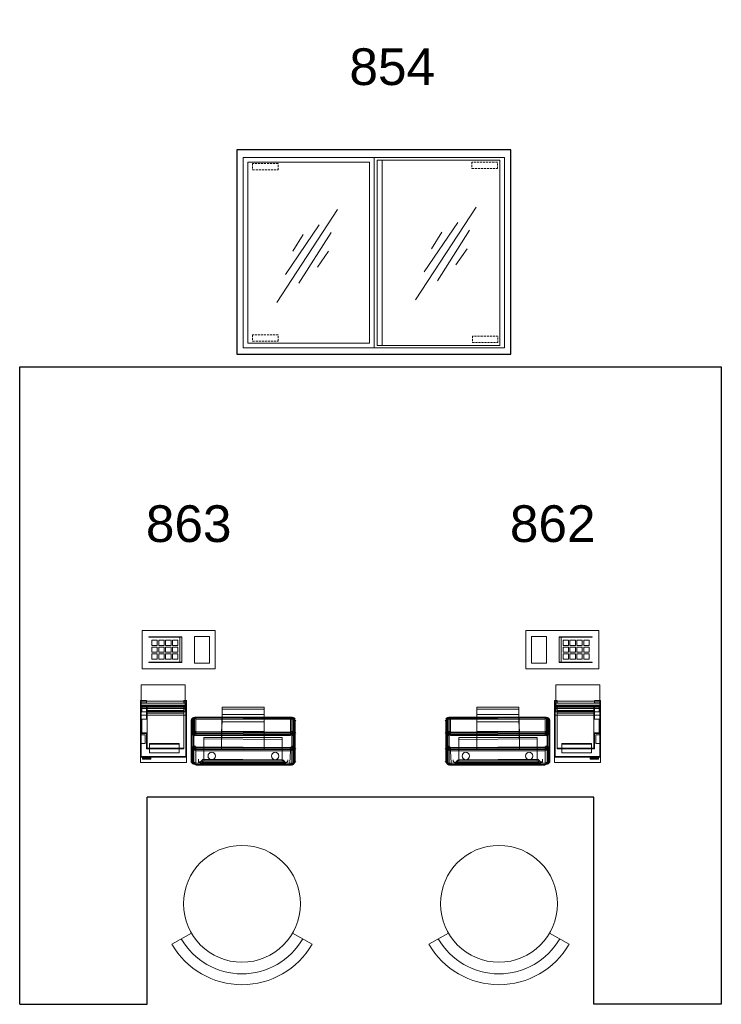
# Model space of a CAD drawing. Header units: millimetres. Extents: x 251300 to 553564, y 2563 to 144710.
# Tile 5 of 57: x 269759 to 271959, y 21113 to 24202. Entities that reach past the tile are written whole.
import ezdxf
from ezdxf.enums import TextEntityAlignment as Align

# ---------------------------------------------------------------- set-up
doc = ezdxf.new("R2010")
doc.units = ezdxf.units.MM
doc.set_wipeout_variables(frame=1)
doc.linetypes.add('HIDDEN', pattern=[9.525, 6.35, -3.175])
doc.layers.add('0 @ 50', color=7, linetype='Continuous')
doc.layers.add('FOK_73_INRKEUKEN', color=1, linetype='Continuous')
for name, color, linetype, lineweight in [('APPARAAT1', 2, 'Continuous', 25), ('APPARAAT2', 1, 'Continuous', 20), ('APPARAAT3', 6, 'Continuous', 18), ('APPARAAT5', 7, 'Continuous', 5), ('POSITIENUMMER', 141, 'Continuous', 20)]:
    doc.layers.add(name, color=color, linetype=linetype, lineweight=lineweight)
doc.styles.add('PS', font='arial.ttf')
doc.styles.get("Standard").update_dxf_attribs({"font": 'arial.ttf'})

# ---------------------------------------------------------------- blocks, each defined once
blk = doc.blocks.new('POSITIENUMMER')
at = {"layer": 'POSITIENUMMER', "style": 'PS', "flags": 1}
for tag, p in [('MERK-TYPE', (-1.224, -6.807)), ('AFMETINGEN', (-1.224, -10.863)), ('OMSCHRIJVING', (-1.224, -14.793)), ('OPMERKINGEN', (-1.224, -18.976))]:
    blk.add_attdef(tag, p, '', height=2.8, dxfattribs=at)
blk.add_wipeout([(-5.032, 0.001), (-5.029, 0.106), (-5.02, 0.202), (-4.998, 0.342), (-4.966, 0.478), (-4.926, 0.603), (-4.862, 0.761), (-4.781, 0.92), (-4.688, 1.072), (-4.6, 1.196), (-4.539, 1.273), (-4.479, 1.345), (-4.425, 1.405), (-4.348, 1.485), (-4.258, 1.573), (-4.181, 1.642), (-4.07, 1.735), (-3.911, 1.856), (-3.775, 1.951), (-3.623, 2.048), (-3.493, 2.124), (-3.307, 2.224), (-3.177, 2.288), (-3.016, 2.361), (-2.86, 2.427), (-2.718, 2.483), (-2.533, 2.549), (-2.359, 2.606), (-2.167, 2.663), (-2.003, 2.706), (-1.728, 2.771), (-1.525, 2.811), (-1.37, 2.839), (-1.127, 2.875), (-0.935, 2.899), (-0.726, 2.919), (-0.515, 2.935), (-0.278, 2.946), (-0.094, 2.95), (0.17, 2.948), (0.348, 2.943), (0.58, 2.93), (0.784, 2.914), (0.995, 2.892), (1.147, 2.872), (1.319, 2.847), (1.469, 2.822), (1.678, 2.781), (1.88, 2.737), (2.014, 2.704), (2.158, 2.665), (2.373, 2.602), (2.543, 2.546), (2.655, 2.506), (2.783, 2.458), (2.908, 2.408), (3.055, 2.345), (3.209, 2.273), (3.324, 2.215), (3.461, 2.142), (3.609, 2.056), (3.735, 1.978), (3.848, 1.901), (4.004, 1.787), (4.114, 1.699), (4.209, 1.618), (4.334, 1.499), (4.434, 1.395), (4.53, 1.285), (4.622, 1.167), (4.694, 1.064), (4.769, 0.942), (4.828, 0.833), (4.891, 0.695), (4.929, 0.596), (4.967, 0.475), (4.991, 0.378), (5.018, 0.229), (5.028, 0.129), (5.031, 0.073), (5.032, 0.041), (5.031, -0.071), (5.024, -0.178), (5.024, -0.171), (5.007, -0.3), (4.965, -0.483), (4.92, -0.622), (4.875, -0.732), (4.794, -0.898), (4.743, -0.987), (4.686, -1.076), (4.619, -1.171), (4.524, -1.293), (4.443, -1.385), (4.375, -1.458), (4.277, -1.555), (4.196, -1.629), (4.046, -1.754), (3.947, -1.83), (3.834, -1.911), (3.652, -2.03), (3.518, -2.11), (3.367, -2.192), (3.229, -2.263), (3.117, -2.316), (2.93, -2.399), (2.808, -2.448), (2.671, -2.5), (2.505, -2.559), (2.263, -2.635), (2.12, -2.676), (1.901, -2.732), (1.705, -2.776), (1.55, -2.807), (1.407, -2.832), (1.278, -2.853), (1.108, -2.878), (0.845, -2.908), (0.675, -2.923), (0.464, -2.938), (0.289, -2.945), (0.095, -2.95), (-0.118, -2.949), (-0.33, -2.944), (-0.563, -2.932), (-0.834, -2.909), (-1.089, -2.88), (-1.302, -2.85), (-1.581, -2.801), (-1.83, -2.748), (-2.053, -2.694), (-2.13, -2.673), (-2.148, -2.668), (-2.406, -2.591), (-2.613, -2.521), (-2.793, -2.454), (-2.945, -2.392), (-3.084, -2.331), (-3.252, -2.251), (-3.371, -2.19), (-3.499, -2.12), (-3.641, -2.037), (-3.76, -1.961), (-3.889, -1.872), (-3.969, -1.814), (-4.082, -1.725), (-4.146, -1.672), (-4.323, -1.51), (-4.477, -1.347), (-4.552, -1.257), (-4.638, -1.145), (-4.732, -1.004), (-4.794, -0.897), (-4.858, -0.77), (-4.909, -0.648), (-4.944, -0.55), (-4.975, -0.444), (-5.01, -0.277), (-5.021, -0.193), (-5.031, -0.068)]).dxf.layer = 'POSITIENUMMER'
at = {"layer": 'POSITIENUMMER'}
blk.add_attdef('POS', text='', height=2.304, dxfattribs=at).set_placement((0, 0), align=Align.MIDDLE)
blk = doc.blocks.new('gti2202-10')
at = {"layer": 'APPARAAT1'}
for p, q in [((860, 0), (0, 0)), ((0, 0), (0, -642)), ((860, -642), (860, 0)), ((0, -642), (860, -642))]:
    blk.add_line(p, q, dxfattribs=at)
at = {"layer": 'APPARAAT2'}
for p, q in [((840, -24), (20, -24)), ((20, -24), (20, -622)), ((431, -24), (431, -622)), ((840, -622), (840, -24)), ((35, -39), (35, -607)), ((416, -39), (35, -39)), ((416, -39), (416, -607)), ((825, -32.4), (441, -32.4)), ((441, -32.4), (441, -614.4)), ((456, -32.4), (456, -614.4)), ((825, -614.4), (825, -32.4)), ((35, -607), (416, -607)), ((441, -614.4), (825, -614.4)), ((20, -622), (840, -622)), ((20, -622), (431, -622))]:
    blk.add_line(p, q, dxfattribs=at)
at = {"layer": 'APPARAAT3', "linetype": 'HIDDEN'}
for p, q in [((130, -43.3), (50, -43.3)), ((50, -43.3), (50, -63.3)), ((130, -63.3), (130, -43.3)), ((817.5, -39.3), (737.5, -39.3)), ((737.5, -39.3), (737.5, -59.3)), ((737.5, -59.3), (817.5, -59.3)), ((817.5, -59.3), (817.5, -39.3)), ((50, -63.3), (130, -63.3)), ((50, -580.7), (50, -600.7)), ((130, -580.7), (50, -580.7)), ((130, -600.7), (130, -580.7)), ((819, -585.2), (739, -585.2)), ((739, -585.2), (739, -605.2)), ((819, -605.2), (819, -585.2)), ((50, -600.7), (130, -600.7)), ((739, -605.2), (819, -605.2))]:
    blk.add_line(p, q, dxfattribs=at)
at = {"layer": 'APPARAAT3'}
for p, q in [((751, -180.6), (560.2, -471.5)), ((316.6, -188.1), (125.8, -479)), ((258.9, -235.8), (153.4, -391.3)), ((693.3, -228.2), (587.8, -383.7)), ((208.7, -265.9), (176, -318.5)), ((295.9, -260.1), (195.3, -418.7)), ((643, -258.3), (610.4, -311)), ((730.3, -252.5), (629.7, -411.2)), ((288.3, -318.1), (253, -369)), ((722.7, -310.6), (687.4, -361.5))]:
    blk.add_line(p, q, dxfattribs=at)
blk = doc.blocks.new('A$C43752453')
at = {"layer": 'APPARAAT5'}
for points in [[(340.9, 302.2), (569.8, 302.2), (569.8, 422.1), (340.9, 422.1)], [(362.1, 402.8), (465.2, 402.8), (465.2, 401), (362.1, 401)], [(505, 320.2), (551.5, 320.2), (551.5, 404), (505, 404)], [(371.1, 375.5), (388.2, 375.5), (388.2, 391.9), (371.1, 391.9)], [(392.7, 375.5), (409.8, 375.5), (409.8, 391.9), (392.7, 391.9)], [(414.2, 375.5), (431.4, 375.5), (431.4, 391.9), (414.2, 391.9)], [(435.8, 375.5), (452.9, 375.5), (452.9, 391.9), (435.8, 391.9)], [(465.2, 401), (458.9, 401), (458.9, 323.2), (465.2, 323.2)], [(371.1, 353.9), (388.2, 353.9), (388.2, 370.3), (371.1, 370.3)], [(371.1, 332.3), (388.2, 332.3), (388.2, 348.8), (371.1, 348.8)], [(392.7, 353.9), (409.8, 353.9), (409.8, 370.3), (392.7, 370.3)], [(392.7, 332.3), (409.8, 332.3), (409.8, 348.8), (392.7, 348.8)], [(414.2, 353.9), (431.4, 353.9), (431.4, 370.3), (414.2, 370.3)], [(414.2, 332.3), (431.4, 332.3), (431.4, 348.8), (414.2, 348.8)], [(435.8, 353.9), (452.9, 353.9), (452.9, 370.3), (435.8, 370.3)], [(435.8, 332.3), (452.9, 332.3), (452.9, 348.8), (435.8, 348.8)], [(362.1, 323.2), (465.2, 323.2), (465.2, 321.5), (362.1, 321.5)]]:
    blk.add_lwpolyline(points, close=True, dxfattribs=at)
at = {"layer": 'APPARAAT5', "lineweight": 18}
for points in [[(337.9, 188.4), (337.9, 251.9), (475.4, 251.9), (475.4, 188.4), (475.4, 179.9)], [(475.4, 251.9), (337.9, 251.9), (337.9, 179.9), (475.4, 179.9), (475.4, 251.9)], [(337.9, 251.9), (337.9, 251.9)], [(337.9, 251.9), (337.9, 251.9)], [(475.4, 251.9), (475.4, 251.9)], [(479.7, 156.6), (479.7, 169.3), (479.7, 184.1), (479.7, 194.7), (479.7, 203.2), (479.7, 198.9), (479.7, 190.5), (479.7, 177.8), (335.7, 177.8), (335.7, 190.5), (335.7, 198.9), (335.7, 203.2), (335.7, 194.7), (335.7, 184.1), (335.7, 169.3), (335.7, 156.6)], [(335.7, 203.2), (354.8, 203.2)], [(335.7, 198.9), (354.8, 198.9)], [(477.5, 194.7), (337.9, 194.7), (337.9, 179.9)], [(337.9, 194.7), (337.9, 194.7)], [(337.9, 179.9), (337.9, 188.4), (475.4, 188.4)], [(337.9, 188.4), (337.9, 188.4)], [(475.4, 186.2), (475.4, 167.2), (340, 167.2), (340, 186.2)], [(340, 179.9), (340, 186.2), (475.4, 186.2), (475.4, 179.9)], [(340, 186.2), (340, 186.2)], [(354.8, 194.7), (354.8, 201.1)], [(354.8, 201.1), (354.8, 201.1)], [(354.8, 194.7), (354.8, 194.7)], [(471.2, 203.2), (479.7, 203.2)], [(471.2, 201.1), (471.2, 194.7)], [(471.2, 201.1), (471.2, 201.1)], [(471.2, 198.9), (479.7, 198.9)], [(471.2, 194.7), (471.2, 194.7)], [(475.4, 188.4), (475.4, 188.4)], [(475.4, 186.2), (475.4, 186.2)], [(477.5, 194.7), (477.5, 179.9), (477.5, 27.5), (477.5, 194.7)], [(477.5, 194.7), (477.5, 194.7)], [(479.7, 184.1), (471.2, 184.1), (354.8, 184.1), (335.7, 184.1)], [(335.7, 25.4), (335.7, 8.5), (479.7, 8.5), (479.7, 25.4), (479.7, 177.8)], [(335.7, 177.8), (335.7, 25.4), (479.7, 25.4)], [(335.7, 177.8), (479.7, 177.8)], [(335.7, 177.8), (335.7, 177.8)], [(335.7, 8.5), (335.7, 67.7), (350.6, 67.7), (350.6, 95.2), (335.7, 95.2), (335.7, 156.6), (354.8, 156.6), (354.8, 143.9), (340, 143.9), (340, 99.5), (354.8, 99.5), (354.8, 50.8), (471.2, 50.8), (471.2, 156.6), (479.7, 156.6), (479.7, 8.5)], [(335.7, 156.6), (335.7, 156.6)], [(337.9, 179.9), (337.9, 179.9)], [(337.9, 179.9), (337.9, 179.9)], [(340, 179.9), (340, 179.9)], [(340, 167.2), (340, 167.2)], [(354.8, 184.1), (354.8, 171.4), (354.8, 156.6), (471.2, 156.6), (471.2, 171.4), (471.2, 184.1), (354.8, 184.1)], [(354.8, 184.1), (354.8, 171.4), (354.8, 156.6)], [(471.2, 156.6), (471.2, 171.4), (471.2, 184.1), (354.8, 184.1)], [(354.8, 184.1), (354.8, 184.1)], [(354.8, 184.1), (354.8, 184.1)], [(354.8, 177.8), (471.2, 177.8)], [(354.8, 171.4), (471.2, 171.4)], [(354.8, 163), (471.2, 163)], [(471.2, 156.6), (471.2, 52.9), (354.8, 52.9), (354.8, 101.6)], [(354.8, 143.9), (354.8, 156.6)], [(354.8, 156.6), (354.8, 156.6)], [(354.8, 156.6), (354.8, 156.6)], [(356.9, 156.6), (356.9, 52.9), (471.2, 52.9), (471.2, 156.6), (471.2, 169.3), (471.2, 184.1)], [(356.9, 184.1), (356.9, 169.3), (356.9, 156.6), (471.2, 156.6)], [(356.9, 184.1), (471.2, 184.1), (471.2, 169.3), (471.2, 156.6)], [(356.9, 156.6), (356.9, 169.3), (356.9, 184.1), (471.2, 184.1)], [(356.9, 184.1), (471.2, 184.1)], [(356.9, 184.1), (471.2, 184.1)], [(356.9, 184.1), (356.9, 184.1)], [(356.9, 184.1), (356.9, 184.1)], [(356.9, 177.8), (471.2, 177.8)], [(356.9, 177.8), (471.2, 177.8)], [(356.9, 169.3), (471.2, 169.3)], [(356.9, 169.3), (471.2, 169.3)], [(356.9, 163), (471.2, 163)], [(356.9, 163), (471.2, 163)], [(471.2, 52.9), (356.9, 52.9), (356.9, 156.6), (471.2, 156.6), (471.2, 52.9)], [(356.9, 156.6), (356.9, 156.6)], [(356.9, 156.6), (356.9, 156.6)], [(471.2, 184.1), (471.2, 184.1)], [(471.2, 184.1), (471.2, 184.1)], [(471.2, 184.1), (471.2, 184.1)], [(471.2, 184.1), (471.2, 184.1)], [(471.2, 184.1), (471.2, 184.1)], [(471.2, 156.6), (471.2, 156.6)], [(471.2, 156.6), (471.2, 156.6)], [(471.2, 156.6), (471.2, 156.6)], [(471.2, 156.6), (471.2, 156.6)], [(475.4, 179.9), (475.4, 179.9)], [(475.4, 179.9), (475.4, 179.9)], [(475.4, 167.2), (475.4, 167.2)], [(477.5, 179.9), (477.5, 179.9)], [(479.7, 177.8), (479.7, 177.8)], [(479.7, 156.6), (479.7, 156.6)], [(589.7, 105.8), (591.8, 135.5), (591.8, 158.7), (591.8, 175.7), (591.8, 182), (589.7, 48.7), (723, 48.7), (723, 182), (723, 175.7), (723, 158.7), (723, 135.5), (723, 105.8)], [(591.8, 182), (723, 182)], [(591.8, 182), (723, 182)], [(591.8, 182), (591.8, 182)], [(591.8, 175.7), (723, 175.7)], [(591.8, 158.7), (723, 158.7)], [(723, 182), (723, 182)], [(354.8, 143.9), (340, 143.9), (340, 101.6), (340, 99.5)], [(340, 143.9), (340, 143.9)], [(340, 143.9), (340, 143.9)], [(354.8, 143.9), (354.8, 143.9)], [(354.8, 143.9), (354.8, 143.9)], [(494.4, 52.9), (496.5, 141.8)], [(494.4, 50.8), (494.4, 139.7), (494.4, 99.5), (494.4, 12.7), (494.4, 50.8)], [(494.4, 139.7), (494.4, 139.7)], [(496.5, 57.1), (496.5, 143.9)], [(496.5, 141.8), (496.5, 101.6)], [(498.7, 141.8), (498.7, 103.7)], [(500.8, 59.3), (500.8, 146)], [(502.9, 59.3), (502.9, 146)], [(502.9, 59.3), (502.9, 146)], [(502.9, 146), (502.9, 146)], [(505, 143.9), (505, 105.8)], [(509.2, 143.9), (509.2, 148.1), (509.2, 150.3)], [(509.2, 150.3), (805.5, 148.1)], [(509.2, 150.3), (509.2, 148.1), (509.2, 143.9)], [(805.5, 150.3), (509.2, 150.3)], [(509.2, 150.3), (509.2, 150.3)], [(805.5, 148.1), (509.2, 148.1), (805.5, 146)], [(509.2, 143.9), (805.5, 143.9), (805.5, 103.7), (509.2, 105.8), (509.2, 143.9)], [(805.5, 143.9), (509.2, 143.9)], [(509.2, 143.9), (509.2, 105.8)], [(509.2, 143.9), (509.2, 143.9)], [(591.8, 135.5), (723, 135.5)], [(805.5, 143.9), (805.5, 148.1)], [(805.5, 148.1), (805.5, 148.1)], [(805.5, 103.7), (805.5, 143.9)], [(805.5, 143.9), (805.5, 143.9)], [(809.8, 146), (809.8, 59.3)], [(809.8, 146), (809.8, 59.3)], [(809.8, 146), (809.8, 146)], [(809.8, 103.7), (809.8, 143.9)], [(814, 146), (814, 57.1)], [(816.1, 143.9), (816.1, 55)], [(816.1, 103.7), (816.1, 141.8)], [(818.3, 141.8), (818.3, 52.9)], [(818.3, 101.6), (818.3, 139.7)], [(820.4, 137.6), (820.4, 50.8), (820.4, 10.6), (820.4, 99.5), (820.4, 137.6)], [(820.4, 137.6), (820.4, 137.6)], [(335.7, 95.2), (335.7, 101.6)], [(335.7, 101.6), (335.7, 72)], [(335.7, 95.2), (335.7, 101.6), (335.7, 72), (335.7, 67.7)], [(335.7, 101.6), (335.7, 101.6)], [(350.6, 95.2), (335.7, 95.2), (335.7, 67.7), (335.7, 72)], [(335.7, 95.2), (335.7, 95.2)], [(335.7, 95.2), (335.7, 95.2)], [(354.8, 101.6), (340, 101.6)], [(340, 101.6), (340, 101.6)], [(340, 99.5), (340, 99.5)], [(350.6, 67.7), (350.6, 95.2)], [(350.6, 95.2), (350.6, 95.2)], [(350.6, 95.2), (350.6, 95.2)], [(354.8, 99.5), (354.8, 101.6)], [(354.8, 101.6), (354.8, 101.6)], [(354.8, 99.5), (354.8, 99.5)], [(494.4, 99.5), (494.4, 99.5)], [(494.4, 97.4), (494.4, 8.5)], [(496.5, 93.1), (496.5, 6.3)], [(509.2, 93.1), (509.2, 99.5), (509.2, 105.8)], [(509.2, 105.8), (509.2, 105.8)], [(805.5, 101.6), (509.2, 101.6)], [(805.5, 97.4), (509.2, 99.5)], [(805.5, 95.2), (509.2, 95.2)], [(805.5, 93.1), (509.2, 93.1)], [(805.5, 93.1), (509.2, 93.1)], [(509.2, 93.1), (509.2, 93.1)], [(589.7, 48.7), (589.7, 105.8), (723, 105.8), (723, 48.7)], [(589.7, 105.8), (589.7, 105.8)], [(723, 105.8), (723, 105.8)], [(805.5, 93.1), (805.5, 97.4), (805.5, 103.7)], [(805.5, 93.1), (805.5, 97.4), (805.5, 103.7)], [(805.5, 103.7), (805.5, 103.7)], [(805.5, 93.1), (805.5, 93.1)], [(816.1, 4.2), (816.1, 93.1)], [(818.3, 8.5), (818.3, 95.2)], [(820.4, 99.5), (820.4, 99.5)], [(335.7, 72), (335.7, 72)], [(350.6, 67.7), (335.7, 67.7)], [(335.7, 67.7), (335.7, 67.7)], [(335.7, 67.7), (335.7, 67.7)], [(350.6, 67.7), (350.6, 67.7)], [(350.6, 67.7), (350.6, 67.7)], [(363.3, 67.7), (363.3, 38.1), (456.4, 38.1), (456.4, 67.7), (456.4, 65.6)], [(363.3, 65.6), (363.3, 67.7), (456.4, 67.7)], [(363.3, 67.7), (363.3, 67.7)], [(363.3, 50.8), (363.3, 65.6), (456.4, 65.6), (456.4, 50.8), (456.4, 38.1)], [(363.3, 65.6), (363.3, 65.6)], [(456.4, 67.7), (456.4, 67.7)], [(456.4, 65.6), (456.4, 65.6)], [(500.8, 91), (500.8, 4.2)], [(502.9, 91), (502.9, 4.2)], [(502.9, 91), (502.9, 4.2)], [(502.9, 91), (502.9, 91)], [(780.2, 86.8), (534.6, 86.8)], [(534.6, 12.7), (534.6, 19), (534.6, 86.8), (534.6, 82.5)], [(534.6, 86.8), (534.6, 86.8)], [(534.6, 16.9), (534.6, 86.8), (780.2, 86.8), (780.2, 16.9), (534.6, 16.9)], [(534.6, 86.8), (534.6, 86.8)], [(534.6, 12.7), (780.2, 12.7), (780.2, 80.4), (534.6, 82.5), (534.6, 12.7)], [(534.6, 82.5), (534.6, 82.5)], [(780.2, 16.9), (780.2, 86.8), (780.2, 80.4)], [(780.2, 86.8), (780.2, 86.8)], [(780.2, 86.8), (780.2, 86.8)], [(780.2, 80.4), (780.2, 80.4)], [(809.8, 2.1), (809.8, 91)], [(809.8, 2.1), (809.8, 91)], [(809.8, 91), (809.8, 91)], [(814, 4.2), (814, 91)], [(354.8, 50.8), (354.8, 52.9)], [(354.8, 52.9), (354.8, 52.9)], [(354.8, 50.8), (354.8, 50.8)], [(356.9, 52.9), (356.9, 52.9)], [(356.9, 52.9), (356.9, 52.9)], [(363.3, 38.1), (363.3, 50.8), (456.4, 50.8)], [(363.3, 50.8), (363.3, 50.8)], [(363.3, 38.1), (363.3, 38.1)], [(456.4, 50.8), (456.4, 50.8)], [(456.4, 38.1), (456.4, 38.1)], [(471.2, 52.9), (471.2, 52.9)], [(471.2, 52.9), (471.2, 52.9)], [(471.2, 50.8), (471.2, 52.9)], [(471.2, 52.9), (471.2, 52.9)], [(471.2, 50.8), (471.2, 50.8)], [(494.4, 50.8), (494.4, 50.8)], [(496.5, 10.6), (496.5, 48.7)], [(498.7, 8.5), (498.7, 46.6)], [(502.9, 59.3), (502.9, 59.3)], [(502.9, 6.3), (502.9, 44.4)], [(509.2, 57.1), (509.2, 52.9), (509.2, 44.4)], [(805.5, 55), (509.2, 57.1)], [(509.2, 55), (805.5, 55), (509.2, 57.1)], [(509.2, 57.1), (509.2, 57.1)], [(805.5, 50.8), (509.2, 52.9)], [(805.5, 48.7), (509.2, 48.7)], [(805.5, 44.4), (509.2, 44.4), (509.2, 6.3), (803.4, 6.3), (805.5, 44.4)], [(509.2, 6.3), (509.2, 44.4)], [(509.2, 44.4), (509.2, 44.4)], [(557.9, 38.1), (557.9, 38.1)], [(589.7, 48.7), (589.7, 48.7)], [(723, 48.7), (723, 48.7)], [(756.9, 38.1), (756.9, 38.1)], [(805.5, 44.4), (803.4, 6.3)], [(805.5, 55), (805.5, 50.8), (805.5, 44.4)], [(805.5, 55), (805.5, 50.8), (805.5, 44.4)], [(805.5, 55), (805.5, 55)], [(805.5, 44.4), (805.5, 44.4)], [(809.8, 59.3), (809.8, 59.3)], [(809.8, 44.4), (809.8, 6.3)], [(816.1, 46.6), (816.1, 6.3)], [(818.3, 48.7), (818.3, 8.5)], [(820.4, 50.8), (820.4, 50.8)], [(335.7, 25.4), (335.7, 25.4)], [(479.7, 8.5), (479.7, 8.5), (335.7, 8.5)], [(335.7, 8.5), (335.7, 8.5)], [(335.7, 8.5), (335.7, 8.5)], [(337.9, 27.5), (337.9, 27.5)], [(337.9, 27.5), (337.9, 27.5)], [(342.1, 21.2), (342.1, 25.4), (342.1, 23.3)], [(342.1, 25.4), (367.5, 25.4)], [(342.1, 25.4), (342.1, 25.4)], [(367.5, 23.3), (367.5, 19), (342.1, 19), (342.1, 23.3), (367.5, 23.3)], [(342.1, 23.3), (342.1, 23.3)], [(367.5, 21.2), (342.1, 21.2), (342.1, 19)], [(342.1, 21.2), (342.1, 21.2)], [(342.1, 19), (342.1, 19)], [(367.5, 23.3), (367.5, 25.4), (367.5, 21.2), (367.5, 19)], [(367.5, 25.4), (367.5, 25.4)], [(367.5, 23.3), (367.5, 23.3)], [(367.5, 21.2), (367.5, 21.2)], [(367.5, 19), (367.5, 19)], [(477.5, 27.5), (477.5, 27.5)], [(477.5, 27.5), (477.5, 27.5)], [(479.7, 25.4), (479.7, 25.4)], [(479.7, 8.5), (479.7, 8.5)], [(479.7, 8.5), (479.7, 8.5)], [(494.4, 12.7), (494.4, 12.7)], [(502.9, 4.2), (502.9, 4.2)], [(509.2, 6.3), (509.2, 2.1)], [(509.2, 2.1), (509.2, 6.3)], [(803.4, 6.3), (509.2, 6.3)], [(509.2, 6.3), (509.2, 6.3)], [(509.2, 2.1), (803.4, 0)], [(509.2, 2.1), (509.2, 2.1)], [(509.2, 0), (803.4, 0), (509.2, 2.1), (803.4, 2.1)], [(509.2, 2.1), (509.2, 2.1)], [(517.7, 19), (517.7, 14.8), (517.7, 10.6), (519.8, 8.5), (524.1, 6.3), (524.1, 4.2), (528.3, 4.2), (530.4, 4.2), (532.5, 2.1), (528.3, 4.2), (524.1, 4.2), (521.9, 8.5)], [(517.7, 19), (517.7, 14.8), (519.8, 10.6), (521.9, 8.5), (524.1, 10.6), (528.3, 14.8), (532.5, 19)], [(517.7, 19), (517.7, 19)], [(517.7, 12.7), (517.7, 12.7)], [(521.9, 8.5), (521.9, 8.5)], [(792.8, 6.3), (521.9, 8.5)], [(521.9, 8.5), (521.9, 8.5)], [(532.5, 12.7), (530.4, 10.6), (528.3, 8.5), (524.1, 6.3)], [(524.1, 6.3), (790.7, 4.2)], [(524.1, 6.3), (524.1, 6.3)], [(788.6, 12.7), (526.2, 12.7)], [(526.2, 4.2), (526.2, 4.2)], [(526.2, 4.2), (788.6, 4.2)], [(528.3, 8.5), (786.5, 8.5)], [(528.3, 4.2), (786.5, 2.1)], [(532.5, 19), (532.5, 19)], [(532.5, 12.7), (532.5, 12.7)], [(532.5, 2.1), (532.5, 2.1)], [(532.5, 2.1), (532.5, 2.1)], [(534.6, 19), (780.2, 16.9), (780.2, 12.7)], [(534.6, 19), (534.6, 19)], [(534.6, 12.7), (534.6, 12.7)], [(545.2, 27.5), (545.2, 27.5)], [(557.9, 16.9), (557.9, 16.9)], [(568.5, 27.5), (568.5, 27.5)], [(746.3, 27.5), (746.3, 27.5)], [(756.9, 16.9), (756.9, 16.9)], [(767.5, 27.5), (767.5, 27.5)], [(780.2, 16.9), (780.2, 16.9)], [(780.2, 16.9), (780.2, 16.9)], [(780.2, 12.7), (780.2, 12.7)], [(782.3, 16.9), (786.5, 12.7), (788.6, 10.6), (792.8, 6.3), (788.6, 4.2), (786.5, 2.1), (782.3, 2.1), (784.4, 2.1), (786.5, 4.2), (788.6, 4.2), (790.7, 4.2)], [(797.1, 16.9), (797.1, 14.8), (795, 10.6), (792.8, 8.5), (790.7, 4.2), (788.6, 6.3), (786.5, 8.5), (784.4, 10.6), (782.3, 10.6)], [(782.3, 16.9), (782.3, 16.9)], [(782.3, 10.6), (782.3, 10.6)], [(782.3, 2.1), (782.3, 2.1)], [(782.3, 2.1), (782.3, 2.1)], [(790.7, 4.2), (790.7, 4.2)], [(797.1, 16.9), (797.1, 12.7), (795, 10.6), (792.8, 6.3)], [(792.8, 6.3), (792.8, 6.3)], [(792.8, 6.3), (792.8, 6.3)], [(795, 12.7), (795, 12.7)], [(797.1, 16.9), (797.1, 16.9)], [(803.4, 6.3), (803.4, 0)], [(803.4, 6.3), (803.4, 6.3)], [(803.4, 0), (803.4, 0)], [(809.8, 2.1), (809.8, 2.1)], [(820.4, 10.6), (820.4, 10.6)]]:
    blk.add_lwpolyline(points, dxfattribs=at)
for points, knots in [([(477.5, 179.9), (477.5, 179.9), (475.4, 179.9), (475.4, 179.9), (475.4, 179.9), (475.4, 167.2), (475.4, 167.2), (475.4, 167.2), (340, 167.2), (340, 167.2), (340, 167.2), (340, 179.9), (340, 179.9), (340, 179.9), (337.9, 179.9), (337.9, 179.9), (337.9, 179.9), (337.9, 27.5), (337.9, 27.5), (337.9, 27.5), (477.5, 27.5), (477.5, 27.5), (477.5, 27.5), (337.9, 27.5), (337.9, 27.5), (337.9, 27.5), (337.9, 194.7), (337.9, 194.7)], [0, 0, 0, 0, 1, 1, 1, 2, 2, 2, 3, 3, 3, 4, 4, 4, 5, 5, 5, 6, 6, 6, 7, 7, 7, 8, 8, 8, 9, 9, 9, 9]), ([(354.8, 201.1), (354.8, 201.1), (471.2, 201.1), (471.2, 201.1), (471.2, 201.1), (471.2, 203.2), (471.2, 203.2), (471.2, 203.2), (471.2, 201.1), (471.2, 201.1), (471.2, 201.1), (471.2, 194.7), (471.2, 194.7), (471.2, 194.7), (354.8, 194.7), (354.8, 194.7), (354.8, 194.7), (354.8, 201.1), (354.8, 201.1), (354.8, 201.1), (354.8, 203.2), (354.8, 203.2), (354.8, 203.2), (354.8, 201.1), (354.8, 201.1)], [0, 0, 0, 0, 1, 1, 1, 2, 2, 2, 3, 3, 3, 4, 4, 4, 5, 5, 5, 6, 6, 6, 7, 7, 7, 8, 8, 8, 8]), ([(559, 40.2), (565.4, 40.2), (570.6, 35), (570.6, 28.5), (570.6, 22.1), (565.4, 16.9), (559, 16.9), (552.5, 16.9), (547.3, 22.2), (547.3, 28.6), (547.4, 35), (552.6, 40.2), (559, 40.2)], [0, 0, 0, 0, 1, 1, 1, 2, 2, 2, 3, 3, 3, 4, 4, 4, 4]), ([(559, 16.9), (552.5, 16.9), (547.3, 22.2), (547.3, 28.6), (547.4, 35), (552.6, 40.2), (559, 40.2), (565.4, 40.2), (570.6, 35), (570.6, 28.5), (570.6, 22.1), (565.4, 16.9), (559, 16.9)], [0, 0, 0, 0, 1, 1, 1, 2, 2, 2, 3, 3, 3, 4, 4, 4, 4]), ([(757.9, 16.9), (751.5, 16.9), (746.3, 22.2), (746.3, 28.6), (746.3, 35), (751.5, 40.2), (758, 40.2), (764.4, 40.2), (769.6, 35), (769.6, 28.5), (769.6, 22.1), (764.3, 16.9), (757.9, 16.9)], [0, 0, 0, 0, 1, 1, 1, 2, 2, 2, 3, 3, 3, 4, 4, 4, 4]), ([(758, 40.2), (764.4, 40.2), (769.6, 35), (769.6, 28.5), (769.6, 22.1), (764.3, 16.9), (757.9, 16.9), (751.5, 16.9), (746.3, 22.2), (746.3, 28.6), (746.3, 35), (751.5, 40.2), (758, 40.2)], [0, 0, 0, 0, 1, 1, 1, 2, 2, 2, 3, 3, 3, 4, 4, 4, 4]), ([(782.3, 2.1), (782.3, 2.1), (532.5, 2.1), (532.5, 2.1), (532.5, 2.1), (782.3, 2.1), (782.3, 2.1)], [0, 0, 0, 0, 1, 1, 1, 2, 2, 2, 2])]:
    blk.add_open_spline(points, degree=3, knots=knots, dxfattribs=at)
for points in [[(494.4, 140.8), (494.4, 144.9), (498.7, 148.2), (504, 148.1)], [(494.4, 140.8), (494.4, 143.7), (501.6, 146.1), (510.3, 146)], [(496.5, 145), (496.5, 147.9), (502.7, 150.3), (510.3, 150.3)], [(496.5, 142.9), (496.5, 145.8), (502.7, 148.2), (510.3, 148.1)], [(497.7, 142.5), (497.4, 147.1), (501, 150.2), (505.7, 149.2)], [(498.7, 147.1), (498.7, 148.9), (503.9, 150.3), (510.3, 150.3)], [(500.1, 143.6), (499.9, 148.4), (502.4, 151), (505.7, 149.4)], [(500.8, 147.1), (500.8, 148.9), (505, 150.3), (510.3, 150.3)], [(504.7, 144.1), (504.7, 148.9), (506.2, 151.4), (508.1, 149.6)], [(505, 147.1), (505, 148.9), (507.4, 150.3), (510.3, 150.3)], [(806.6, 150.3), (809.5, 150.3), (811.9, 148.8), (811.9, 147.1)], [(806.6, 150.3), (811.9, 150.3), (816.1, 148.8), (816.1, 147.1)], [(806.6, 150.3), (814.2, 150.2), (820.4, 147.9), (820.4, 144.9)], [(806.6, 148.1), (813, 148.1), (818.3, 146.7), (818.3, 145)], [(806.6, 146), (814.2, 146), (820.4, 143.6), (820.4, 140.7)], [(806.6, 143.9), (815.4, 143.9), (822.5, 141.5), (822.5, 138.6)], [(808.8, 149.6), (810.7, 151.4), (812.2, 148.9), (812.2, 144.1)], [(810.9, 146), (816.1, 146), (820.4, 142.7), (820.4, 138.6)], [(810.9, 146), (816.1, 146), (820.4, 142.7), (820.4, 138.6)], [(811.3, 149.4), (814.6, 151), (817.1, 148.3), (816.8, 143.5)], [(811.3, 149.2), (815.9, 150.1), (819.5, 147.1), (819.3, 142.4)], [(494.4, 100.6), (494.4, 103.5), (501.6, 105.8), (510.3, 105.8)], [(503.9, 93.1), (498.7, 93.1), (494.4, 96.5), (494.4, 100.6)], [(503.9, 93.1), (498.7, 93.1), (494.4, 96.5), (494.4, 100.6)], [(496.5, 98.4), (496.5, 101.4), (502.7, 103.7), (510.3, 103.7)], [(496.5, 96.3), (496.5, 99.3), (502.7, 101.6), (510.3, 101.6)], [(506.5, 94.2), (501.8, 95.1), (497.9, 99.7), (497.7, 104.4)], [(498.7, 94.2), (498.7, 96), (503.9, 97.4), (510.3, 97.4)], [(506.5, 94), (503.2, 95.5), (500.4, 100.7), (500.1, 105.5)], [(500.8, 92.1), (500.8, 93.8), (505, 95.3), (510.3, 95.2)], [(508.2, 93.8), (506.3, 95.7), (504.8, 101.1), (504.7, 106)], [(505, 92.1), (505, 93.8), (507.4, 95.2), (510.3, 95.2)], [(806.6, 105.8), (815.4, 105.8), (822.5, 103.4), (822.5, 100.5)], [(806.6, 103.7), (814.2, 103.7), (820.4, 101.3), (820.4, 98.4)], [(806.6, 99.5), (814.2, 99.5), (820.4, 97.1), (820.4, 94.2)], [(806.6, 97.4), (813, 97.3), (818.3, 95.9), (818.3, 94.2)], [(806.6, 95.2), (809.5, 95.2), (811.9, 93.8), (811.9, 92.1)], [(806.6, 95.2), (811.9, 95.2), (816.1, 93.8), (816.1, 92)], [(812.2, 106), (812.1, 101.1), (810.5, 95.7), (808.6, 93.8)], [(816.8, 105.5), (816.5, 100.7), (813.7, 95.5), (810.4, 94)], [(819.3, 102.2), (819, 97.6), (815.1, 93), (810.4, 92.1)], [(820.4, 100.5), (820.4, 96.4), (816.1, 93.1), (810.8, 93.1)], [(494.4, 51.9), (494.4, 56), (498.7, 59.3), (504, 59.3)], [(494.4, 51.9), (494.4, 56), (498.7, 59.3), (504, 59.3)], [(510.3, 46.6), (501.5, 46.6), (494.4, 49), (494.4, 51.9)], [(510.3, 50.8), (502.7, 50.8), (496.5, 53.2), (496.5, 56.1)], [(510.3, 48.7), (502.7, 48.7), (496.5, 51.1), (496.5, 54)], [(497.7, 50.2), (497.9, 54.8), (501.8, 59.4), (506.5, 60.3)], [(510.3, 55), (503.9, 55), (498.7, 56.5), (498.7, 58.2)], [(500.1, 46.9), (500.4, 51.7), (503.2, 56.9), (506.5, 58.4)], [(510.3, 57.1), (505, 57.2), (500.8, 58.6), (500.8, 60.3)], [(504.7, 46.4), (504.8, 51.3), (506.4, 56.7), (508.3, 58.6)], [(510.3, 57.1), (507.4, 57.1), (505, 58.6), (505, 60.3)], [(811.9, 60.3), (811.9, 58.6), (809.5, 57.1), (806.6, 57.1)], [(816.1, 58.2), (816.1, 56.4), (811.9, 55), (806.6, 55)], [(818.3, 58.2), (818.2, 56.4), (813, 55), (806.6, 55)], [(820.4, 56.1), (820.4, 53.1), (814.2, 50.8), (806.6, 50.8)], [(820.4, 53.9), (820.4, 51), (814.2, 48.7), (806.6, 48.7)], [(822.5, 51.8), (822.5, 48.9), (815.4, 46.5), (806.6, 46.6)], [(808.7, 58.6), (810.6, 56.7), (812.1, 51.3), (812.2, 46.4)], [(810.4, 58.4), (813.7, 56.8), (816.6, 51.7), (816.8, 46.9)], [(810.5, 58.2), (815.1, 57.3), (819, 52.7), (819.3, 48)], [(810.9, 59.3), (816.1, 59.2), (820.4, 55.9), (820.4, 51.8)], [(510.3, 8.5), (501.5, 8.5), (494.4, 10.9), (494.4, 13.8)], [(503.9, 6.4), (498.7, 6.4), (494.4, 9.7), (494.4, 13.8)], [(510.3, 4.2), (502.7, 4.3), (496.5, 6.6), (496.5, 9.6)], [(510.3, 2.1), (502.7, 2.1), (496.5, 4.5), (496.5, 7.4)], [(505.6, 3.2), (501, 2.2), (497.4, 5.3), (497.7, 9.9)], [(510.3, 2.1), (503.9, 2.1), (498.7, 3.6), (498.7, 5.3)], [(505.6, 3), (502.3, 1.4), (499.8, 4.1), (500.1, 8.8)], [(510.3, 2.1), (505, 2.1), (500.8, 3.6), (500.8, 5.3)], [(508.1, 2.8), (506.2, 1), (504.7, 3.5), (504.7, 8.3)], [(510.3, 2.1), (507.4, 2.1), (505, 3.5), (505, 5.3)], [(818.3, 9.5), (818.2, 6.6), (812.1, 4.2), (804.5, 4.2)], [(818.3, 7.4), (818.2, 4.5), (812.1, 2.1), (804.5, 2.1)], [(816.1, 5.3), (816.1, 3.5), (810.9, 2.1), (804.5, 2.1)], [(809.8, 3.2), (809.8, 1.4), (807.4, 0), (804.5, 0)], [(814, 3.2), (814, 1.4), (809.7, 0), (804.5, 0)], [(822.5, 11.6), (822.5, 8.7), (815.4, 6.3), (806.6, 6.3)], [(812.2, 6.2), (812.2, 1.3), (810.7, -1.1), (808.8, 0.7)], [(820.4, 11.6), (820.4, 7.5), (816.1, 4.2), (810.8, 4.2)], [(820.4, 11.6), (820.4, 7.5), (816.1, 4.2), (810.8, 4.2)], [(819.3, 9.9), (819.5, 5.2), (815.9, 2.2), (811.2, 3.2)], [(816.8, 6.7), (817, 1.9), (814.5, -0.7), (811.3, 0.9)]]:
    blk.add_open_spline(points, degree=3, dxfattribs=at)
blk = doc.blocks.new('kassa met printer')
at = {"layer": 'FOK_73_INRKEUKEN', "lineweight": 35}
blk.add_blockref('A$C43752453', (-482.5, -19), dxfattribs=at)

msp = doc.modelspace()

# ---------------------------------------------------------------- linework, layer by layer
at = {"layer": 'APPARAAT1'}
msp.add_lwpolyline([(269758.9, 21112.6), (270158.9, 21112.6), (270158.9, 21762.6)], dxfattribs=at)
at = {"layer": 'APPARAAT2'}
for p, q in [((270297.2, 21336.2), (270236.2, 21301)), ((270614.7, 21336.2), (270675.6, 21301)), ((271103.1, 21336.2), (271042.1, 21301)), ((271420.6, 21336.2), (271481.5, 21301))]:
    msp.add_line(p, q, dxfattribs=at)
for centre in [(270455.9, 21427.9), (271261.8, 21427.9)]:
    msp.add_circle(centre, 183.3, dxfattribs=at)
for centre, radius in [((270455.9, 21427.9), 253.7), ((270455.9, 21427.9), 219.8), ((271261.8, 21427.9), 253.7), ((271261.8, 21427.9), 219.8)]:
    msp.add_arc(centre, radius, 210, 330, dxfattribs=at)

# ---------------------------------------------------------------- block references
msp.add_blockref('kassa met printer', (270284.6, 21882.2))
at = {"xscale": -1}
msp.add_blockref('kassa met printer', (271433.1, 21882.2), dxfattribs=at)
at = {"layer": '0 @ 50', "xscale": 50, "yscale": 50, "zscale": 50}
for p, values in [((270927, 24054.8), {'POS': '854'}), ((270288.8, 22620.9), {'POS': '863'}), ((271430.2, 22620.9), {'POS': '862'})]:
    msp.add_blockref('POSITIENUMMER', p, dxfattribs=at).add_auto_attribs(values)
at = {"layer": 'APPARAAT1'}
msp.add_blockref('gti2202-10', (270439.3, 23794.3), dxfattribs=at)

# ---------------------------------------------------------------- next in the draw order: linework, layer by layer
msp.add_lwpolyline([(269758.9, 21112.6), (269758.9, 23112.6), (271958.9, 23112.6), (271958.9, 21112.6), (271558.9, 21112.6), (271558.9, 21762.6), (270158.9, 21762.6)], dxfattribs=at)

doc.saveas('drawing.dxf')
